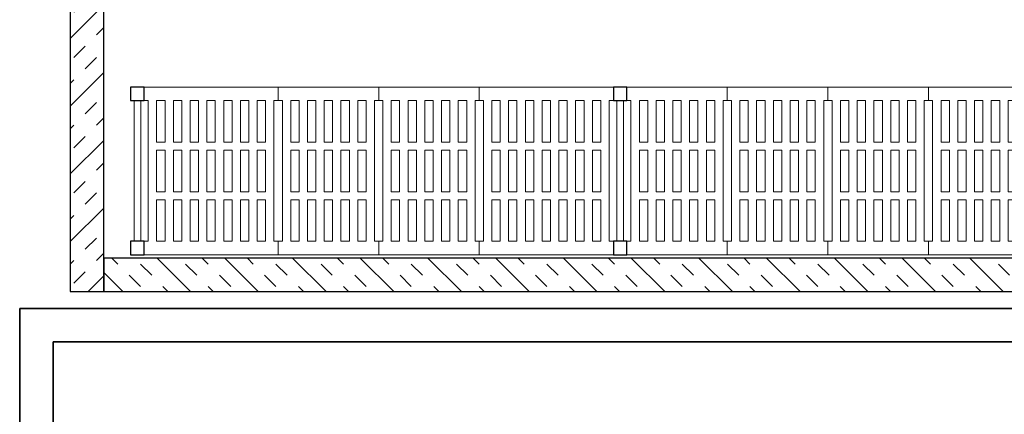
# Model space of a CAD drawing. Header units: millimetres. Extents: x 251300 to 553564, y 2563 to 144710.
# Tile 28 of 57: x 282144 to 285081, y 38549 to 39726. Entities that reach past the tile are written whole.
import ezdxf

# ---------------------------------------------------------------- set-up
doc = ezdxf.new("R2010")
doc.units = ezdxf.units.MM
for name, color, linetype, lineweight in [('APPARAAT1', 2, 'Continuous', 25), ('APPARAAT2', 1, 'Continuous', 20), ('APPARAAT5', 7, 'Continuous', 5), ('BWK MUREN', 3, 'Continuous', 35)]:
    doc.layers.add(name, color=color, linetype=linetype, lineweight=lineweight)

# ---------------------------------------------------------------- blocks, each defined once
blk = doc.blocks.new('*U81')
at = {"layer": 'APPARAAT5'}
h = blk.add_hatch(dxfattribs=at)
h.set_pattern_fill('INSUL', color=256, scale=15, angle=45)
h.set_pattern_definition([(45, (1054.6, 0), (-101.028, 101.028), []), (45, (1020.92, 33.68), (-101.028, 101.028), [47.625, -47.625]), (45, (987.24, 67.35), (-101.028, 101.028), [47.625, -47.625])])
h.paths.add_polyline_path([(1254.6, 0), (0, 0), (0, 100), (1254.6, 100)])
at = {"layer": 'APPARAAT1'}
blk.add_lwpolyline([(1254.6, 0), (0, 0), (0, 100), (1254.6, 100)], close=True, dxfattribs=at)
blk = doc.blocks.new('*U85')
at = {"layer": 'APPARAAT5'}
h = blk.add_hatch(dxfattribs=at)
h.set_pattern_fill('INSUL', color=256, scale=15, angle=45)
h.set_pattern_definition([(45, (4550, 0), (-101.028, 101.028), []), (45, (4516.32, 33.68), (-101.028, 101.028), [47.625, -47.625]), (45, (4482.65, 67.35), (-101.028, 101.028), [47.625, -47.625])])
h.paths.add_polyline_path([(4750, 0), (0, 0), (0, 100), (4750, 100)])
at = {"layer": 'APPARAAT1'}
blk.add_lwpolyline([(4750, 0), (0, 0), (0, 100), (4750, 100)], close=True, dxfattribs=at)
blk = doc.blocks.new('legbord 500-300')
at = {"layer": 'APPARAAT2'}
for p, q in [((300, 500), (0, 500)), ((0, 500), (0, 460)), ((300, 460), (300, 500)), ((12.5, 460), (0, 460)), ((12.5, 250), (12.5, 460)), ((287.5, 250), (287.5, 460)), ((300, 460), (287.5, 460)), ((12.5, 250), (12.5, 40)), ((287.5, 250), (287.5, 40)), ((0, 40), (12.5, 40)), ((0, 40), (0, 0)), ((287.5, 40), (300, 40)), ((300, 0), (300, 40)), ((0, 0), (300, 0))]:
    blk.add_line(p, q, dxfattribs=at)
at = {"layer": 'APPARAAT5'}
for p, q in [((37.5, 336), (37.5, 460)), ((62.5, 460), (37.5, 460)), ((62.5, 336), (62.5, 460)), ((87.5, 336), (87.5, 460)), ((112.5, 460), (87.5, 460)), ((112.5, 336), (112.5, 460)), ((137.5, 336), (137.5, 460)), ((162.5, 460), (137.5, 460)), ((162.5, 336), (162.5, 460)), ((187.5, 336), (187.5, 460)), ((212.5, 460), (187.5, 460)), ((212.5, 336), (212.5, 460)), ((237.5, 336), (237.5, 460)), ((262.5, 460), (237.5, 460)), ((262.5, 336), (262.5, 460)), ((37.5, 336), (62.5, 336)), ((87.5, 336), (112.5, 336)), ((137.5, 336), (162.5, 336)), ((187.5, 336), (212.5, 336)), ((237.5, 336), (262.5, 336)), ((37.5, 312), (62.5, 312)), ((37.5, 250), (37.5, 312)), ((62.5, 250), (62.5, 312)), ((87.5, 312), (112.5, 312)), ((87.5, 250), (87.5, 312)), ((112.5, 250), (112.5, 312)), ((137.5, 312), (162.5, 312)), ((137.5, 250), (137.5, 312)), ((162.5, 250), (162.5, 312)), ((187.5, 312), (212.5, 312)), ((187.5, 250), (187.5, 312)), ((212.5, 250), (212.5, 312)), ((237.5, 312), (262.5, 312)), ((237.5, 250), (237.5, 312)), ((262.5, 250), (262.5, 312)), ((37.5, 250), (37.5, 188)), ((62.5, 250), (62.5, 188)), ((87.5, 250), (87.5, 188)), ((112.5, 250), (112.5, 188)), ((137.5, 250), (137.5, 188)), ((162.5, 250), (162.5, 188)), ((187.5, 250), (187.5, 188)), ((212.5, 250), (212.5, 188)), ((237.5, 250), (237.5, 188)), ((262.5, 250), (262.5, 188)), ((37.5, 188), (62.5, 188)), ((87.5, 188), (112.5, 188)), ((137.5, 188), (162.5, 188)), ((187.5, 188), (212.5, 188)), ((237.5, 188), (262.5, 188)), ((37.5, 164), (37.5, 40)), ((37.5, 164), (62.5, 164)), ((62.5, 164), (62.5, 40)), ((87.5, 164), (87.5, 40)), ((87.5, 164), (112.5, 164)), ((112.5, 164), (112.5, 40)), ((137.5, 164), (137.5, 40)), ((137.5, 164), (162.5, 164)), ((162.5, 164), (162.5, 40)), ((187.5, 164), (187.5, 40)), ((187.5, 164), (212.5, 164)), ((212.5, 164), (212.5, 40)), ((237.5, 164), (237.5, 40)), ((237.5, 164), (262.5, 164)), ((262.5, 164), (262.5, 40)), ((37.5, 40), (62.5, 40)), ((87.5, 40), (112.5, 40)), ((137.5, 40), (162.5, 40)), ((187.5, 40), (212.5, 40)), ((237.5, 40), (262.5, 40))]:
    blk.add_line(p, q, dxfattribs=at)
blk = doc.blocks.new('legbord 500-400')
at = {"layer": 'APPARAAT2'}
for p, q in [((400, 500), (0, 500)), ((0, 500), (0, 460)), ((400, 460), (400, 500)), ((12.5, 460), (0, 460)), ((12.5, 250), (12.5, 460)), ((387.5, 250), (387.5, 460)), ((400, 460), (387.5, 460)), ((12.5, 250), (12.5, 40)), ((387.5, 250), (387.5, 40)), ((0, 40), (12.5, 40)), ((0, 40), (0, 0)), ((387.5, 40), (400, 40)), ((400, 0), (400, 40)), ((0, 0), (400, 0))]:
    blk.add_line(p, q, dxfattribs=at)
at = {"layer": 'APPARAAT5'}
for p, q in [((37.5, 336), (37.5, 460)), ((62.5, 460), (37.5, 460)), ((62.5, 336), (62.5, 460)), ((87.5, 336), (87.5, 460)), ((112.5, 460), (87.5, 460)), ((112.5, 336), (112.5, 460)), ((137.5, 336), (137.5, 460)), ((162.5, 460), (137.5, 460)), ((162.5, 336), (162.5, 460)), ((187.5, 336), (187.5, 460)), ((212.5, 460), (187.5, 460)), ((212.5, 336), (212.5, 460)), ((237.5, 336), (237.5, 460)), ((262.5, 460), (237.5, 460)), ((262.5, 336), (262.5, 460)), ((287.5, 336), (287.5, 460)), ((312.5, 460), (287.5, 460)), ((312.5, 336), (312.5, 460)), ((337.5, 336), (337.5, 460)), ((362.5, 460), (337.5, 460)), ((362.5, 336), (362.5, 460)), ((37.5, 336), (62.5, 336)), ((87.5, 336), (112.5, 336)), ((137.5, 336), (162.5, 336)), ((187.5, 336), (212.5, 336)), ((237.5, 336), (262.5, 336)), ((287.5, 336), (312.5, 336)), ((337.5, 336), (362.5, 336)), ((37.5, 312), (62.5, 312)), ((37.5, 250), (37.5, 312)), ((62.5, 250), (62.5, 312)), ((87.5, 312), (112.5, 312)), ((87.5, 250), (87.5, 312)), ((112.5, 250), (112.5, 312)), ((137.5, 312), (162.5, 312)), ((137.5, 250), (137.5, 312)), ((162.5, 250), (162.5, 312)), ((187.5, 312), (212.5, 312)), ((187.5, 250), (187.5, 312)), ((212.5, 250), (212.5, 312)), ((237.5, 312), (262.5, 312)), ((237.5, 250), (237.5, 312)), ((262.5, 250), (262.5, 312)), ((287.5, 312), (312.5, 312)), ((287.5, 250), (287.5, 312)), ((312.5, 250), (312.5, 312)), ((337.5, 312), (362.5, 312)), ((337.5, 250), (337.5, 312)), ((362.5, 250), (362.5, 312)), ((37.5, 250), (37.5, 188)), ((62.5, 250), (62.5, 188)), ((87.5, 250), (87.5, 188)), ((112.5, 250), (112.5, 188)), ((137.5, 250), (137.5, 188)), ((162.5, 250), (162.5, 188)), ((187.5, 250), (187.5, 188)), ((212.5, 250), (212.5, 188)), ((237.5, 250), (237.5, 188)), ((262.5, 250), (262.5, 188)), ((287.5, 250), (287.5, 188)), ((312.5, 250), (312.5, 188)), ((337.5, 250), (337.5, 188)), ((362.5, 250), (362.5, 188)), ((37.5, 188), (62.5, 188)), ((87.5, 188), (112.5, 188)), ((137.5, 188), (162.5, 188)), ((187.5, 188), (212.5, 188)), ((237.5, 188), (262.5, 188)), ((287.5, 188), (312.5, 188)), ((337.5, 188), (362.5, 188)), ((37.5, 164), (37.5, 40)), ((37.5, 164), (62.5, 164)), ((62.5, 164), (62.5, 40)), ((87.5, 164), (87.5, 40)), ((87.5, 164), (112.5, 164)), ((112.5, 164), (112.5, 40)), ((137.5, 164), (137.5, 40)), ((137.5, 164), (162.5, 164)), ((162.5, 164), (162.5, 40)), ((187.5, 164), (212.5, 164)), ((187.5, 164), (187.5, 40)), ((212.5, 164), (212.5, 40)), ((237.5, 164), (237.5, 40)), ((237.5, 164), (262.5, 164)), ((262.5, 164), (262.5, 40)), ((287.5, 164), (287.5, 40)), ((287.5, 164), (312.5, 164)), ((312.5, 164), (312.5, 40)), ((337.5, 164), (337.5, 40)), ((337.5, 164), (362.5, 164)), ((362.5, 164), (362.5, 40)), ((37.5, 40), (62.5, 40)), ((87.5, 40), (112.5, 40)), ((137.5, 40), (162.5, 40)), ((187.5, 40), (212.5, 40)), ((237.5, 40), (262.5, 40)), ((287.5, 40), (312.5, 40)), ((337.5, 40), (362.5, 40))]:
    blk.add_line(p, q, dxfattribs=at)
blk = doc.blocks.new('staander 500')
at = {"layer": 'APPARAAT1'}
for points in [[(0, 460), (40, 460), (40, 500), (0, 500)], [(0, 0), (40, 0), (40, 40), (0, 40)]]:
    blk.add_lwpolyline(points, close=True, dxfattribs=at)
at = {"layer": 'APPARAAT2'}
for p, q in [((10, 460), (10, 40)), ((30, 460), (30, 40))]:
    blk.add_line(p, q, dxfattribs=at)
blk = doc.blocks.new('*U51')
for name, p in [('staander 500', (0, -500)), ('legbord 500-300', (40, -500)), ('legbord 500-300', (340, -500)), ('legbord 500-300', (640, -500)), ('legbord 500-400', (940, -500)), ('staander 500', (1340, -500))]:
    blk.add_blockref(name, p)
blk = doc.blocks.new('*U62')
for name, p in [('staander 500', (0, -500)), ('legbord 500-400', (40, -500)), ('legbord 500-300', (440, -500)), ('legbord 500-300', (740, -500)), ('legbord 500-400', (1040, -500)), ('staander 500', (1440, -500))]:
    blk.add_blockref(name, p)

msp = doc.modelspace()

# ---------------------------------------------------------------- linework, layer by layer
at = {"layer": 'BWK MUREN'}
for p, q in [((282143.9, 38864.8), (287294.9, 38864.8)), ((282143.9, 38864.8), (282143.9, 36475.8)), ((282243.9, 38764.8), (287294.9, 38764.8)), ((282243.9, 38764.8), (282243.9, 36475.8))]:
    msp.add_line(p, q, dxfattribs=at)

# ---------------------------------------------------------------- block references
for name, p in [('*U62', (282474.9, 39524.8)), ('*U51', (283914.9, 39524.8))]:
    msp.add_blockref(name, p)
at = {"layer": 'APPARAAT5', "xscale": -1, "rotation": 270}
msp.add_blockref('*U81', (282294.9, 38914.8), dxfattribs=at)
at = {"layer": 'APPARAAT5', "xscale": -1}
msp.add_blockref('*U85', (287144.9, 38914.8), dxfattribs=at)

doc.saveas('drawing.dxf')
